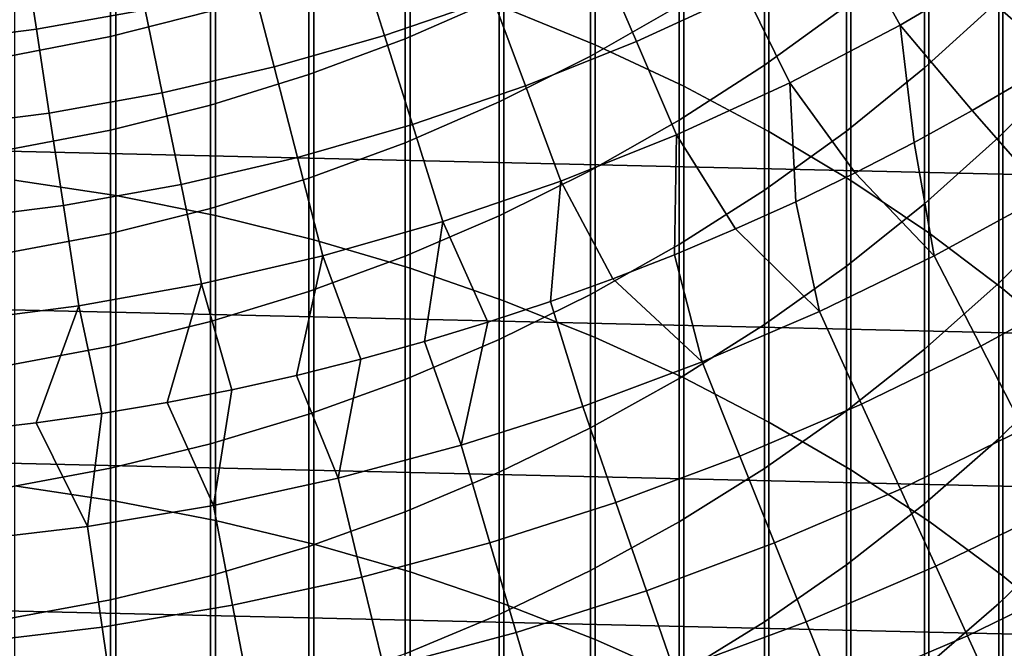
# Model space of a CAD drawing. Header units: metres. Extents: x -28 to 70, y -212 to 28.
# Tile 116 of 239: x 2.07 to 8.59, y -18.35 to -14.19. Entities that reach past the tile are written whole.
import ezdxf

# ---------------------------------------------------------------- set-up
doc = ezdxf.new("R2010")
doc.units = ezdxf.units.M
doc.layers.add('solid_10_261_102_XXX', color=7, linetype='CONTINUOUS')

msp = doc.modelspace()

# ---------------------------------------------------------------- linework, layer by layer
at = {"layer": 'solid_10_261_102_XXX'}
for points in [[(5.27688, -12.235268, 381.803101), (5.27688, -14.111848, 384.175201), (5.880963, -14.359356, 383.973846), (5.880963, -12.488184, 381.608582)], [(23.381018, -14.476808, -5), (-24.02458, -13.381686, -5), (-24.617012, -12.257764, -5), (24.02458, -13.381686, -5)], [(8.575907, -12.36563, 377.970093), (8.575907, -14.137465, 380.340057), (9.037462, -14.536709, 380.03299), (9.037462, -12.773113, 377.674042)], [(5.880963, -12.488184, 381.608582), (5.880963, -14.359356, 383.973846), (6.465825, -14.633239, 383.751007), (6.465825, -12.76805, 381.393311)], [(6.465825, -12.76805, 381.393311), (6.465825, -14.633239, 383.751007), (7.029555, -14.932599, 383.507477), (7.029555, -13.073952, 381.158051)], [(7.029555, -13.073952, 381.158051), (7.029555, -14.932599, 383.507477), (7.57031, -15.25646, 383.243988), (7.57031, -13.404888, 380.903503)], [(7.89799, -14.229451, 163.368866), (8.608562, -13.811162, 163.368866), (8.252842, -13.240459, 164.740463), (7.571631, -13.641465, 164.740463)], [(8.550674, -13.228705, 343.809967), (8.550674, -14.06714, 346.169098), (8.059649, -14.512493, 346.003937), (8.059649, -13.678404, 343.657043)], [(2.039085, -13.295068, 384.839691), (2.039085, -15.254197, 387.181702), (2.708631, -15.357133, 387.09317), (2.708631, -13.400384, 384.754028)], [(7.542284, -13.334895, 341.156158), (7.542284, -14.100801, 343.513367), (7.000267, -14.494519, 343.379486), (7.000267, -13.732122, 341.033081)], [(22.687424, -15.541261, -5), (-23.381018, -14.476808, -5), (-24.02458, -13.381686, -5), (23.381018, -14.476808, -5)], [(2.708631, -13.400384, 384.754028), (2.708631, -15.357133, 387.09317), (3.369324, -15.488911, 386.979858), (3.369324, -13.535208, 384.644318)], [(6.435371, -13.404064, 338.563049), (6.435371, -14.099114, 340.919342), (5.849443, -14.434672, 340.815369), (5.849443, -13.742337, 338.468262)], [(7.57031, -13.404888, 380.903503), (7.57031, -15.25646, 383.243988), (8.086323, -15.603763, 382.961426), (8.086323, -13.759779, 380.630554)], [(5.244397, -13.422072, 336.025909), (5.244397, -14.047815, 338.38266), (4.62221, -14.319501, 338.306549), (4.62221, -13.695736, 335.957245)], [(6.152699, -14.337484, 164.740463), (6.870984, -14.007453, 164.740463), (6.59902, -13.453018, 166.13768), (5.909166, -13.769986, 166.13768)], [(3.369324, -13.535208, 384.644318), (3.369324, -15.488911, 386.979858), (4.019004, -15.649098, 386.842072), (4.019004, -13.6991, 384.510986)], [(4.485762, -14.297157, 166.13768), (5.204144, -14.051606, 166.13768), (5.009086, -13.524935, 167.558289), (4.31763, -13.761282, 167.558289)], [(3.334599, -13.580983, 333.493042), (3.334599, -14.137482, 335.846405), (2.673383, -14.304121, 335.804565), (2.673383, -13.748703, 333.45578)], [(9.013752, -13.596205, 346.34375), (9.013752, -14.503713, 348.691895), (8.550674, -14.969701, 348.504456), (8.550674, -14.06714, 346.169098)], [(2.184, -14.2564, 167.558289), (2.903272, -14.127484, 167.558289), (2.801649, -13.632983, 169.000046), (2.107554, -13.757387, 169.000046)], [(7.167143, -14.611215, 163.368866), (7.89799, -14.229451, 163.368866), (7.571631, -13.641465, 164.740463), (6.870984, -14.007453, 164.740463)], [(4.62221, -13.695736, 335.957245), (4.62221, -14.319501, 338.306549), (3.984917, -14.556505, 338.240143), (3.984917, -13.934465, 335.897339)], [(4.019004, -13.6991, 384.510986), (4.019004, -15.649098, 386.842072), (4.65555, -15.837173, 386.680328), (4.65555, -13.891522, 384.354431)], [(5.849443, -13.742337, 338.468262), (5.849443, -14.434672, 340.815369), (5.244397, -14.737699, 340.721466), (5.244397, -14.047815, 338.38266)], [(7.000267, -13.732122, 341.033081), (7.000267, -14.494519, 343.379486), (6.435371, -14.858268, 343.255768), (6.435371, -14.099114, 340.919342)], [(8.059649, -13.678404, 343.657043), (8.059649, -14.512493, 346.003937), (7.542284, -14.93081, 345.848785), (7.542284, -14.100801, 343.513367)], [(1.459122, -14.34872, 167.558289), (2.184, -14.2564, 167.558289), (2.107554, -13.757387, 169.000046), (1.408049, -13.846476, 169.000046)], [(2.673383, -13.748703, 333.45578), (2.673383, -14.304121, 335.804565), (2.00343, -14.433839, 335.772034), (2.00343, -13.879261, 333.426788)], [(3.755865, -14.506007, 166.13768), (4.485762, -14.297157, 166.13768), (4.31763, -13.761282, 167.558289), (3.615091, -13.962303, 167.558289)], [(5.418621, -14.630712, 164.740463), (6.152699, -14.337484, 164.740463), (5.909166, -13.769986, 166.13768), (5.204144, -14.051606, 166.13768)], [(8.086323, -13.759779, 380.630554), (8.086323, -15.603763, 382.961426), (8.575907, -15.973372, 382.660736), (8.575907, -14.137465, 380.340057)], [(8.373317, -14.794849, 162.026337), (8.751477, -14.574348, 162.026337), (8.608562, -13.811162, 163.368866), (7.89799, -14.229451, 163.368866)], [(3.984917, -13.934465, 335.897339), (3.984917, -14.556505, 338.240143), (3.334599, -14.758055, 338.183685), (3.334599, -14.137482, 335.846405)], [(4.65555, -13.891522, 384.354431), (4.65555, -15.837173, 386.680328), (5.27688, -16.052521, 386.495148), (5.27688, -14.111848, 384.175201)], [(3.016328, -14.67762, 166.13768), (3.755865, -14.506007, 166.13768), (3.615091, -13.962303, 167.558289), (2.903272, -14.127484, 167.558289)], [(4.670632, -14.886381, 164.740463), (5.418621, -14.630712, 164.740463), (5.204144, -14.051606, 166.13768), (4.485762, -14.297157, 166.13768)], [(5.244397, -14.047815, 338.38266), (5.244397, -14.737699, 340.721466), (4.62221, -15.007204, 340.637939), (4.62221, -14.319501, 338.306549)], [(6.417898, -14.955471, 163.368866), (7.167143, -14.611215, 163.368866), (6.870984, -14.007453, 164.740463), (6.152699, -14.337484, 164.740463)], [(8.550674, -14.06714, 346.169098), (8.550674, -14.969701, 348.504456), (8.059649, -15.410377, 348.327179), (8.059649, -14.512493, 346.003937)], [(2.269047, -14.811556, 166.13768), (3.016328, -14.67762, 166.13768), (2.903272, -14.127484, 167.558289), (2.184, -14.2564, 167.558289)], [(5.27688, -14.111848, 384.175201), (5.27688, -16.052521, 386.495148), (5.880963, -16.294437, 386.287079), (5.880963, -14.359356, 383.973846)], [(6.435371, -14.099114, 340.919342), (6.435371, -14.858268, 343.255768), (5.849443, -15.19086, 343.14267), (5.849443, -14.434672, 340.815369)], [(7.542284, -14.100801, 343.513367), (7.542284, -14.93081, 345.848785), (7.000267, -15.320723, 345.704193), (7.000267, -14.494519, 343.379486)], [(3.334599, -14.137482, 335.846405), (3.334599, -14.758055, 338.183685), (2.673383, -14.92349, 338.137329), (2.673383, -14.304121, 335.804565)], [(8.575907, -14.137465, 380.340057), (8.575907, -15.973372, 382.660736), (9.037462, -16.36408, 382.342865), (9.037462, -14.536709, 380.03299)], [(1.515942, -14.907471, 166.13768), (2.269047, -14.811556, 166.13768), (2.184, -14.2564, 167.558289), (1.459122, -14.34872, 167.558289)], [(7.600595, -15.206281, 162.026337), (7.989604, -15.00554, 162.026337), (7.89799, -14.229451, 163.368866), (7.167143, -14.611215, 163.368866)], [(7.989604, -15.00554, 162.026337), (8.373317, -14.794849, 162.026337), (7.89799, -14.229451, 163.368866)], [(2.673383, -14.304121, 335.804565), (2.673383, -14.92349, 338.137329), (2.00343, -15.052269, 338.101227), (2.00343, -14.433839, 335.772034)], [(3.910655, -15.103839, 164.740463), (4.670632, -14.886381, 164.740463), (4.485762, -14.297157, 166.13768), (3.755865, -14.506007, 166.13768)], [(4.62221, -14.319501, 338.306549), (4.62221, -15.007204, 340.637939), (3.984917, -15.242306, 340.565094), (3.984917, -14.556505, 338.240143)], [(5.652179, -15.261337, 163.368866), (6.417898, -14.955471, 163.368866), (6.152699, -14.337484, 164.740463), (5.418621, -14.630712, 164.740463)], [(5.880963, -14.359356, 383.973846), (5.880963, -16.294437, 386.287079), (6.465825, -16.56213, 386.056885), (6.465825, -14.633239, 383.751007)], [(5.849443, -14.434672, 340.815369), (5.849443, -15.19086, 343.14267), (5.244397, -15.491209, 343.040527), (5.244397, -14.737699, 340.721466)], [(21.94552, -16.572386, -5), (-22.687424, -15.541261, -5), (-23.381018, -14.476808, -5), (22.687424, -15.541261, -5)], [(3.140639, -15.282524, 164.740463), (3.910655, -15.103839, 164.740463), (3.755865, -14.506007, 166.13768), (3.016328, -14.67762, 166.13768)], [(7.000267, -14.494519, 343.379486), (7.000267, -15.320723, 345.704193), (6.435371, -15.680957, 345.570587), (6.435371, -14.858268, 343.255768)], [(8.059649, -14.512493, 346.003937), (8.059649, -15.410377, 348.327179), (7.542284, -15.8243, 348.160675), (7.542284, -14.93081, 345.848785)], [(9.013752, -14.503713, 348.691895), (9.013752, -15.47502, 351.014374), (8.550674, -15.935715, 350.81427), (8.550674, -14.969701, 348.504456)], [(3.984917, -14.556505, 338.240143), (3.984917, -15.242306, 340.565094), (3.334599, -15.442238, 340.503143), (3.334599, -14.758055, 338.183685)], [(8.862808, -15.350835, 160.683807), (8.751477, -14.574348, 162.026337), (8.373317, -14.794849, 162.026337)], [(4.87195, -15.528028, 163.368866), (5.652179, -15.261337, 163.368866), (5.418621, -14.630712, 164.740463), (4.670632, -14.886381, 164.740463)], [(6.807716, -15.577388, 162.026337), (7.206545, -15.396938, 162.026337), (7.167143, -14.611215, 163.368866), (6.417898, -14.955471, 163.368866)], [(6.465825, -14.633239, 383.751007), (6.465825, -16.56213, 386.056885), (7.029555, -16.854727, 385.805237), (7.029555, -14.932599, 383.507477)], [(7.206545, -15.396938, 162.026337), (7.600595, -15.206281, 162.026337), (7.167143, -14.611215, 163.368866)], [(2.362561, -15.42198, 164.740463), (3.140639, -15.282524, 164.740463), (3.016328, -14.67762, 166.13768), (2.269047, -14.811556, 166.13768)], [(3.334599, -14.758055, 338.183685), (3.334599, -15.442238, 340.503143), (2.673383, -15.606344, 340.452271), (2.673383, -14.92349, 338.137329)], [(5.244397, -14.737699, 340.721466), (5.244397, -15.491209, 343.040527), (4.62221, -15.758331, 342.949677), (4.62221, -15.007204, 340.637939)], [(1.578418, -15.521848, 164.740463), (2.362561, -15.42198, 164.740463), (2.269047, -14.811556, 166.13768), (1.515942, -14.907471, 166.13768)], [(8.122348, -15.755157, 160.683807), (8.862808, -15.350835, 160.683807), (8.373317, -14.794849, 162.026337), (7.989604, -15.00554, 162.026337)], [(4.079215, -15.754858, 163.368866), (4.87195, -15.528028, 163.368866), (4.670632, -14.886381, 164.740463), (3.910655, -15.103839, 164.740463)], [(6.435371, -14.858268, 343.255768), (6.435371, -15.680957, 345.570587), (5.849443, -16.010336, 345.448456), (5.849443, -15.19086, 343.14267)], [(2.673383, -14.92349, 338.137329), (2.673383, -15.606344, 340.452271), (2.00343, -15.734091, 340.412689), (2.00343, -15.052269, 338.101227)], [(5.996786, -15.907186, 162.026337), (6.404374, -15.747507, 162.026337), (6.417898, -14.955471, 163.368866), (5.652179, -15.261337, 163.368866)], [(6.404374, -15.747507, 162.026337), (6.807716, -15.577388, 162.026337), (6.417898, -14.955471, 163.368866)], [(7.542284, -14.93081, 345.848785), (7.542284, -15.8243, 348.160675), (7.000267, -16.210117, 348.005463), (7.000267, -15.320723, 345.704193)], [(7.029555, -14.932599, 383.507477), (7.029555, -16.854727, 385.805237), (7.57031, -17.17127, 385.53302), (7.57031, -15.25646, 383.243988)], [(8.550674, -14.969701, 348.504456), (8.550674, -15.935715, 350.81427), (8.059649, -16.371384, 350.625031), (8.059649, -15.410377, 348.327179)], [(4.62221, -15.007204, 340.637939), (4.62221, -15.758331, 342.949677), (3.984917, -15.991356, 342.870422), (3.984917, -15.242306, 340.565094)], [(8.122348, -15.755157, 160.683807), (7.989604, -15.00554, 162.026337), (7.600595, -15.206281, 162.026337)], [(3.276009, -15.941245, 163.368866), (4.079215, -15.754858, 163.368866), (3.910655, -15.103839, 164.740463), (3.140639, -15.282524, 164.740463)], [(5.849443, -15.19086, 343.14267), (5.849443, -16.010336, 345.448456), (5.244397, -16.307781, 345.338135), (5.244397, -15.491209, 343.040527)], [(7.363487, -16.123789, 160.683807), (8.122348, -15.755157, 160.683807), (7.600595, -15.206281, 162.026337), (7.206545, -15.396938, 162.026337)], [(2.039085, -15.254197, 387.181702), (2.039085, -17.276566, 389.46933), (2.708631, -17.377047, 389.378021), (2.708631, -15.357133, 387.09317)], [(2.464394, -16.086712, 163.368866), (3.276009, -15.941245, 163.368866), (3.140639, -15.282524, 164.740463), (2.362561, -15.42198, 164.740463)], [(3.984917, -15.242306, 340.565094), (3.984917, -15.991356, 342.870422), (3.334599, -16.18952, 342.80304), (3.334599, -15.442238, 340.503143)], [(5.169952, -16.194801, 162.026337), (5.58522, -16.056316, 162.026337), (5.652179, -15.261337, 163.368866), (4.87195, -15.528028, 163.368866)], [(5.58522, -16.056316, 162.026337), (5.996786, -15.907186, 162.026337), (5.652179, -15.261337, 163.368866)], [(7.57031, -15.25646, 383.243988), (7.57031, -17.17127, 385.53302), (8.086323, -17.510725, 385.241089), (8.086323, -15.603763, 382.961426)], [(2.708631, -15.357133, 387.09317), (2.708631, -17.377047, 389.378021), (3.369324, -17.505678, 389.261139), (3.369324, -15.488911, 386.979858)], [(7.000267, -15.320723, 345.704193), (7.000267, -16.210117, 348.005463), (6.435371, -16.566568, 347.862091), (6.435371, -15.680957, 345.570587)], [(8.430499, -16.352886, 159.312195), (9.199052, -15.933226, 159.312195), (8.862808, -15.350835, 160.683807), (8.122348, -15.755157, 160.683807)], [(1.646452, -16.190884, 163.368866), (2.464394, -16.086712, 163.368866), (2.362561, -15.42198, 164.740463), (1.578418, -15.521848, 164.740463)], [(7.363487, -16.123789, 160.683807), (7.206545, -15.396938, 162.026337), (6.807716, -15.577388, 162.026337)], [(8.059649, -15.410377, 348.327179), (8.059649, -16.371384, 350.625031), (7.542284, -16.780605, 350.447296), (7.542284, -15.8243, 348.160675)], [(3.334599, -15.442238, 340.503143), (3.334599, -16.18952, 342.80304), (2.673383, -16.352177, 342.747711), (2.673383, -15.606344, 340.452271)], [(3.369324, -15.488911, 386.979858), (3.369324, -17.505678, 389.261139), (4.019004, -17.662045, 389.119049), (4.019004, -15.649098, 386.842072)], [(5.244397, -15.491209, 343.040527), (5.244397, -16.307781, 345.338135), (4.62221, -16.572325, 345.240021), (4.62221, -15.758331, 342.949677)], [(9.013752, -15.47502, 351.014374), (9.013752, -16.509405, 353.309479), (8.550674, -16.96446, 353.096832), (8.550674, -15.935715, 350.81427)], [(21.156691, -17.568279, -5), (-21.94552, -16.572386, -5), (-22.687424, -15.541261, -5), (21.94552, -16.572386, -5)], [(4.329409, -16.439472, 162.026337), (4.751256, -16.322548, 162.026337), (4.87195, -15.528028, 163.368866), (4.079215, -15.754858, 163.368866)], [(4.751256, -16.322548, 162.026337), (5.169952, -16.194801, 162.026337), (4.87195, -15.528028, 163.368866)], [(2.673383, -15.606344, 340.452271), (2.673383, -16.352177, 342.747711), (2.00343, -16.478794, 342.704651), (2.00343, -15.734091, 340.412689)], [(6.587946, -16.455894, 160.683807), (7.363487, -16.123789, 160.683807), (6.807716, -15.577388, 162.026337), (6.404374, -15.747507, 162.026337)], [(8.086323, -15.603763, 382.961426), (8.086323, -17.510725, 385.241089), (8.575907, -17.871984, 384.930389), (8.575907, -15.973372, 382.660736)], [(4.019004, -15.649098, 386.842072), (4.019004, -17.662045, 389.119049), (4.65555, -17.845631, 388.952209), (4.65555, -15.837173, 386.680328)], [(6.435371, -15.680957, 345.570587), (6.435371, -16.566568, 347.862091), (5.849443, -16.892487, 347.730988), (5.849443, -16.010336, 345.448456)], [(3.477385, -16.640547, 162.026337), (3.904692, -16.545494, 162.026337), (4.079215, -15.754858, 163.368866), (3.276009, -15.941245, 163.368866)], [(3.904692, -16.545494, 162.026337), (4.329409, -16.439472, 162.026337), (4.079215, -15.754858, 163.368866)], [(4.62221, -15.758331, 342.949677), (4.62221, -16.572325, 345.240021), (3.984917, -16.803097, 345.154449), (3.984917, -15.991356, 342.870422)], [(6.587946, -16.455894, 160.683807), (6.404374, -15.747507, 162.026337), (5.996786, -15.907186, 162.026337)], [(7.642848, -16.735504, 159.312195), (8.430499, -16.352886, 159.312195), (8.122348, -15.755157, 160.683807), (7.363487, -16.123789, 160.683807)], [(7.542284, -15.8243, 348.160675), (7.542284, -16.780605, 350.447296), (7.000267, -17.162039, 350.281616), (7.000267, -16.210117, 348.005463)], [(4.65555, -15.837173, 386.680328), (4.65555, -17.845631, 388.952209), (5.27688, -18.05584, 388.7612), (5.27688, -16.052521, 386.495148)], [(2.61614, -16.797495, 162.026337), (3.047773, -16.724566, 162.026337), (3.276009, -15.941245, 163.368866), (2.464394, -16.086712, 163.368866)], [(3.047773, -16.724566, 162.026337), (3.477385, -16.640547, 162.026337), (3.276009, -15.941245, 163.368866)], [(5.797482, -16.750723, 160.683807), (6.587946, -16.455894, 160.683807), (5.996786, -15.907186, 162.026337), (5.58522, -16.056316, 162.026337)], [(8.550674, -15.935715, 350.81427), (8.550674, -16.96446, 353.096832), (8.059649, -17.394798, 352.895782), (8.059649, -16.371384, 350.625031)], [(8.713475, -16.901783, 157.914993), (9.507825, -16.468035, 157.914993), (9.199052, -15.933226, 159.312195), (8.430499, -16.352886, 159.312195)], [(3.984917, -15.991356, 342.870422), (3.984917, -16.803097, 345.154449), (3.334599, -16.999346, 345.081665), (3.334599, -16.18952, 342.80304)], [(5.849443, -16.010336, 345.448456), (5.849443, -16.892487, 347.730988), (5.244397, -17.18681, 347.612579), (5.244397, -16.307781, 345.338135)], [(8.575907, -15.973372, 382.660736), (8.575907, -17.871984, 384.930389), (9.037462, -18.253862, 384.60199), (9.037462, -16.36408, 382.342865)], [(1.747957, -16.909899, 162.026337), (2.182772, -16.859285, 162.026337), (2.464394, -16.086712, 163.368866), (1.646452, -16.190884, 163.368866)], [(2.182772, -16.859285, 162.026337), (2.61614, -16.797495, 162.026337), (2.464394, -16.086712, 163.368866)], [(4.993884, -17.007605, 160.683807), (5.797482, -16.750723, 160.683807), (5.58522, -16.056316, 162.026337), (5.169952, -16.194801, 162.026337)], [(5.27688, -16.052521, 386.495148), (5.27688, -18.05584, 388.7612), (5.880963, -18.291983, 388.546631), (5.880963, -16.294437, 386.287079)], [(6.837884, -17.08021, 159.312195), (7.642848, -16.735504, 159.312195), (7.363487, -16.123789, 160.683807), (6.587946, -16.455894, 160.683807)], [(3.334599, -16.18952, 342.80304), (3.334599, -16.999346, 345.081665), (2.673383, -17.160431, 345.021912), (2.673383, -16.352177, 342.747711)], [(4.993884, -17.007605, 160.683807), (5.169952, -16.194801, 162.026337), (4.751256, -16.322548, 162.026337)], [(7.000267, -16.210117, 348.005463), (7.000267, -17.162039, 350.281616), (6.435371, -17.514441, 350.12854), (6.435371, -16.566568, 347.862091)], [(4.178973, -17.22596, 160.683807), (4.993884, -17.007605, 160.683807), (4.751256, -16.322548, 162.026337), (4.329409, -16.439472, 162.026337)], [(5.244397, -16.307781, 345.338135), (5.244397, -17.18681, 347.612579), (4.62221, -17.448572, 347.507294), (4.62221, -16.572325, 345.240021)], [(5.880963, -16.294437, 386.287079), (5.880963, -18.291983, 388.546631), (6.465825, -18.553288, 388.309204), (6.465825, -16.56213, 386.056885)], [(2.673383, -16.352177, 342.747711), (2.673383, -17.160431, 345.021912), (2.00343, -17.285826, 344.975403), (2.00343, -16.478794, 342.704651)], [(8.059649, -16.371384, 350.625031), (8.059649, -17.394798, 352.895782), (7.542284, -17.799011, 352.706909), (7.542284, -16.780605, 350.447296)], [(7.899386, -17.297243, 157.914993), (8.713475, -16.901783, 157.914993), (8.430499, -16.352886, 159.312195), (7.642848, -16.735504, 159.312195)], [(4.178973, -17.22596, 160.683807), (4.329409, -16.439472, 162.026337), (3.904692, -16.545494, 162.026337)], [(6.01743, -17.386223, 159.312195), (6.837884, -17.08021, 159.312195), (6.587946, -16.455894, 160.683807), (5.797482, -16.750723, 160.683807)], [(9.013752, -16.509405, 353.309479), (9.013752, -17.606092, 355.575439), (8.550674, -18.055172, 355.350464), (8.550674, -16.96446, 353.096832)], [(20.322767, -18.526602, -5), (-21.156691, -17.568279, -5), (-21.94552, -16.572386, -5), (21.156691, -17.568279, -5)], [(3.354595, -17.405293, 160.683807), (4.178973, -17.22596, 160.683807), (3.904692, -16.545494, 162.026337), (3.477385, -16.640547, 162.026337)], [(4.62221, -16.572325, 345.240021), (4.62221, -17.448572, 347.507294), (3.984917, -17.676922, 347.415436), (3.984917, -16.803097, 345.154449)], [(6.435371, -16.566568, 347.862091), (6.435371, -17.514441, 350.12854), (5.849443, -17.836657, 349.988586), (5.849443, -16.892487, 347.730988)], [(6.465825, -16.56213, 386.056885), (6.465825, -18.553288, 388.309204), (7.029555, -18.838902, 388.049652), (7.029555, -16.854727, 385.805237)], [(3.354595, -17.405293, 160.683807), (3.477385, -16.640547, 162.026337), (3.047773, -16.724566, 162.026337)], [(2.522618, -17.545197, 160.683807), (3.354595, -17.405293, 160.683807), (3.047773, -16.724566, 162.026337), (2.61614, -16.797495, 162.026337)], [(7.067403, -17.653519, 157.914993), (7.899386, -17.297243, 157.914993), (7.642848, -16.735504, 159.312195), (6.837884, -17.08021, 159.312195)], [(2.522618, -17.545197, 160.683807), (2.61614, -16.797495, 162.026337), (2.182772, -16.859285, 162.026337)], [(3.984917, -16.803097, 345.154449), (3.984917, -17.676922, 347.415436), (3.334599, -17.871111, 347.337311), (3.334599, -16.999346, 345.081665)], [(5.183345, -17.652851, 159.312195), (6.01743, -17.386223, 159.312195), (5.797482, -16.750723, 160.683807), (4.993884, -17.007605, 160.683807)], [(7.542284, -16.780605, 350.447296), (7.542284, -17.799011, 352.706909), (7.000267, -18.175777, 352.530884), (7.000267, -17.162039, 350.281616)], [(1.684927, -17.645353, 160.683807), (2.522618, -17.545197, 160.683807), (2.182772, -16.859285, 162.026337), (1.747957, -16.909899, 162.026337)], [(7.029555, -16.854727, 385.805237), (7.029555, -18.838902, 388.049652), (7.57031, -19.14789, 387.76889), (7.57031, -17.17127, 385.53302)], [(5.849443, -16.892487, 347.730988), (5.849443, -17.836657, 349.988586), (5.244397, -18.127636, 349.862183), (5.244397, -17.18681, 347.612579)], [(8.132697, -17.808123, 156.494385), (8.97083, -17.400982, 156.494385), (8.713475, -16.901783, 157.914993), (7.899386, -17.297243, 157.914993)], [(3.334599, -16.999346, 345.081665), (3.334599, -17.871111, 347.337311), (2.673383, -18.030504, 347.273193), (2.673383, -17.160431, 345.021912)], [(8.550674, -16.96446, 353.096832), (8.550674, -18.055172, 355.350464), (8.059649, -18.479856, 355.137726), (8.059649, -17.394798, 352.895782)], [(4.337517, -17.87949, 159.312195), (5.183345, -17.652851, 159.312195), (4.993884, -17.007605, 160.683807), (4.178973, -17.22596, 160.683807)], [(6.21941, -17.969805, 157.914993), (7.067403, -17.653519, 157.914993), (6.837884, -17.08021, 159.312195), (6.01743, -17.386223, 159.312195)], [(2.673383, -17.160431, 345.021912), (2.673383, -18.030504, 347.273193), (2.00343, -18.154581, 347.223297), (2.00343, -17.285826, 344.975403)], [(5.244397, -17.18681, 347.612579), (5.244397, -18.127636, 349.862183), (4.62221, -18.386425, 349.749786), (4.62221, -17.448572, 347.507294)], [(7.000267, -17.162039, 350.281616), (7.000267, -18.175777, 352.530884), (6.435371, -18.523867, 352.368256), (6.435371, -17.514441, 350.12854)], [(7.57031, -17.17127, 385.53302), (7.57031, -19.14789, 387.76889), (8.086323, -19.479246, 387.467773), (8.086323, -17.510725, 385.241089)], [(3.481864, -18.065626, 159.312195), (4.337517, -17.87949, 159.312195), (4.178973, -17.22596, 160.683807), (3.354595, -17.405293, 160.683807)], [(2.039085, -17.276566, 389.46933), (2.039085, -19.360666, 391.700836), (2.708631, -19.458614, 391.606842), (2.708631, -17.377047, 389.378021)], [(7.276141, -18.174921, 156.494385), (8.132697, -17.808123, 156.494385), (7.899386, -17.297243, 157.914993), (7.067403, -17.653519, 157.914993)], [(2.708631, -17.377047, 389.378021), (2.708631, -19.458614, 391.606842), (3.369324, -19.584007, 391.486481), (3.369324, -17.505678, 389.261139)], [(5.357327, -18.245382, 157.914993), (6.21941, -17.969805, 157.914993), (6.01743, -17.386223, 159.312195), (5.183345, -17.652851, 159.312195)], [(2.618323, -18.210838, 159.312195), (3.481864, -18.065626, 159.312195), (3.354595, -17.405293, 160.683807), (2.522618, -17.545197, 160.683807)], [(4.62221, -17.448572, 347.507294), (4.62221, -18.386425, 349.749786), (3.984917, -18.612181, 349.651733), (3.984917, -17.676922, 347.415436)], [(8.059649, -17.394798, 352.895782), (8.059649, -18.479856, 355.137726), (7.542284, -18.878759, 354.937897), (7.542284, -17.799011, 352.706909)], [(8.342413, -18.267336, 155.052612), (9.202158, -17.849697, 155.052612), (8.97083, -17.400982, 156.494385), (8.132697, -17.808123, 156.494385)], [(3.369324, -17.505678, 389.261139), (3.369324, -19.584007, 391.486481), (4.019004, -19.736433, 391.340179), (4.019004, -17.662045, 389.119049)], [(6.435371, -17.514441, 350.12854), (6.435371, -18.523867, 352.368256), (5.849443, -18.84214, 352.219543), (5.849443, -17.836657, 349.988586)], [(8.086323, -17.510725, 385.241089), (8.086323, -19.479246, 387.467773), (8.575907, -19.831882, 387.147339), (8.575907, -17.871984, 384.930389)], [(20.322767, -18.526602, -5), (-20.322767, -18.526602, -5), (-21.156691, -17.568279, -5)], [(1.748851, -18.314796, 159.312195), (2.618323, -18.210838, 159.312195), (2.522618, -17.545197, 160.683807), (1.684927, -17.645353, 160.683807)], [(9.013752, -17.606092, 355.575439), (9.013752, -18.764265, 357.810608), (8.550674, -19.207031, 357.573456), (8.550674, -18.055172, 355.350464)], [(3.984917, -17.676922, 347.415436), (3.984917, -18.612181, 349.651733), (3.334599, -18.804163, 349.568329), (3.334599, -17.871111, 347.337311)], [(4.019004, -17.662045, 389.119049), (4.019004, -19.736433, 391.340179), (4.65555, -19.915396, 391.168396), (4.65555, -17.845631, 388.952209)], [(4.483109, -18.479628, 157.914993), (5.357327, -18.245382, 157.914993), (5.183345, -17.652851, 159.312195), (4.337517, -17.87949, 159.312195)], [(6.403102, -18.500547, 156.494385), (7.276141, -18.174921, 156.494385), (7.067403, -17.653519, 157.914993), (6.21941, -17.969805, 157.914993)], [(4.65555, -17.845631, 388.952209), (4.65555, -19.915396, 391.168396), (5.27688, -20.120308, 390.97171), (5.27688, -18.05584, 388.7612)], [(5.849443, -17.836657, 349.988586), (5.849443, -18.84214, 352.219543), (5.244397, -19.129557, 352.085236), (5.244397, -18.127636, 349.862183)], [(7.542284, -17.799011, 352.706909), (7.542284, -18.878759, 354.937897), (7.000267, -19.250578, 354.751617), (7.000267, -18.175777, 352.530884)], [(7.463768, -18.643593, 155.052612), (8.342413, -18.267336, 155.052612), (8.132697, -17.808123, 156.494385), (7.276141, -18.174921, 156.494385)], [(3.334599, -17.871111, 347.337311), (3.334599, -18.804163, 349.568329), (2.673383, -18.961744, 349.499878), (2.673383, -18.030504, 347.273193)], [(3.598735, -18.672012, 157.914993), (4.483109, -18.479628, 157.914993), (4.337517, -17.87949, 159.312195), (3.481864, -18.065626, 159.312195)], [(8.528204, -18.674162, 153.591949), (9.407097, -18.247221, 153.591949), (9.202158, -17.849697, 155.052612), (8.342413, -18.267336, 155.052612)], [(8.575907, -17.871984, 384.930389), (8.575907, -19.831882, 387.147339), (9.037462, -20.204649, 386.808624), (9.037462, -18.253862, 384.60199)], [(5.515558, -18.784264, 156.494385), (6.403102, -18.500547, 156.494385), (6.21941, -17.969805, 157.914993), (5.357327, -18.245382, 157.914993)], [(2.673383, -18.030504, 347.273193), (2.673383, -18.961744, 349.499878), (2.00343, -19.084412, 349.446594), (2.00343, -18.154581, 347.223297)], [(2.706209, -18.822098, 157.914993), (3.598735, -18.672012, 157.914993), (3.481864, -18.065626, 159.312195), (2.618323, -18.210838, 159.312195)], [(5.27688, -18.05584, 388.7612), (5.27688, -20.120308, 390.97171), (5.880963, -20.3505, 390.750763), (5.880963, -18.291983, 388.546631)], [(8.550674, -18.055172, 355.350464), (8.550674, -19.207031, 357.573456), (8.059649, -19.625748, 357.349182), (8.059649, -18.479856, 355.137726)], [(5.244397, -18.127636, 349.862183), (5.244397, -19.129557, 352.085236), (4.62221, -19.38518, 351.96582), (4.62221, -18.386425, 349.749786)], [(1.807552, -18.929544, 157.914993), (2.706209, -18.822098, 157.914993), (2.618323, -18.210838, 159.312195), (1.748851, -18.314796, 159.312195)], [(6.568217, -18.977617, 155.052612), (7.463768, -18.643593, 155.052612), (7.276141, -18.174921, 156.494385), (6.403102, -18.500547, 156.494385)], [(7.000267, -18.175777, 352.530884), (7.000267, -19.250578, 354.751617), (6.435371, -19.594093, 354.579529), (6.435371, -18.523867, 352.368256)], [(4.615519, -19.025429, 156.494385), (5.515558, -18.784264, 156.494385), (5.357327, -18.245382, 157.914993), (4.483109, -18.479628, 157.914993)], [(5.880963, -18.291983, 388.546631), (5.880963, -20.3505, 390.750763), (6.465825, -20.605223, 390.506287), (6.465825, -18.553288, 388.309204)], [(7.629992, -19.058798, 153.591949), (8.528204, -18.674162, 153.591949), (8.342413, -18.267336, 155.052612), (7.463768, -18.643593, 155.052612)], [(8.689777, -19.02796, 152.1147), (9.585321, -18.59293, 152.1147), (9.407097, -18.247221, 153.591949), (8.528204, -18.674162, 153.591949)]]:
    msp.add_3dface(points, dxfattribs=at)

doc.saveas('drawing.dxf')
